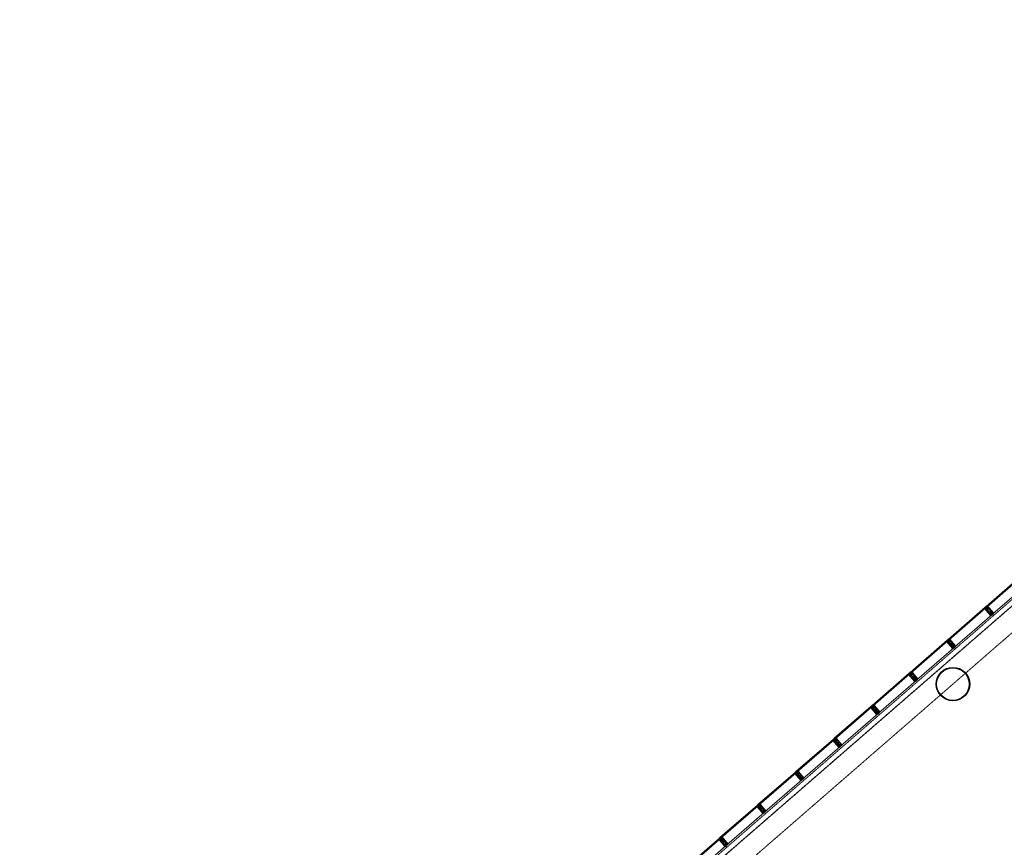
# Model space of a CAD drawing. Header units: millimetres. Extents: x 98667 to 994031, y -2704 to 533009.
# Tile 142 of 153: x 515683 to 545040, y 324408 to 349102. Entities that reach past the tile are written whole.
import ezdxf

# ---------------------------------------------------------------- set-up
doc = ezdxf.new("R2010")
doc.units = ezdxf.units.MM
for name, pattern in [('AP03000E0$0$CENTER', [50.8, 31.75, -6.35, 6.35, -6.35]), ('AP03000E0$0$HIDDEN', [9.525, 6.35, -3.175]), ('AP03000E0$0$HIDDENX2', [19.05, 12.7, -6.35])]:
    doc.linetypes.add(name, pattern=pattern)
doc.layers.add('A-COL ENCLOUSER INNER', color=1, linetype='Continuous')
doc.layers.add('A-COL ENCLOUSER OUTER', color=6, linetype='Continuous')
for name, color, linetype, lineweight in [('AP03000E0$0$A-FLOR-EDGE', 1, 'AP03000E0$0$HIDDENX2', 15), ('AP03000E0$0$A-GLAZ-FULL-EXTR', 2, 'Continuous', 20), ('AP03000E0$0$A-GLAZ-MULL-EXTR', 3, 'Continuous', 35), ('AP03000E0$0$A-WALL-FNSH', 1, 'Continuous', 15)]:
    doc.layers.add(name, color=color, linetype=linetype, lineweight=lineweight)
doc.layers.add('AP03000E0$0$A-GLAZ-FULL-OUTLINE', color=52, linetype='Continuous', plot=False)
doc.layers.add('AP03000E0$0$A-Slab Edge Guide', color=55, linetype='Continuous', lineweight=15, plot=False)

msp = doc.modelspace()

# ---------------------------------------------------------------- linework, layer by layer
at = {"color": 251, "linetype": 'AP03000E0$0$CENTER'}
for p, q in [((544682, 331358), (544485, 331584)), ((543549, 330374), (543353, 330600)), ((542417, 329390), (542221, 329616)), ((541285, 328406), (541089, 328632)), ((540153, 327422), (539956, 327648)), ((539021, 326438), (538824, 326664)), ((537889, 325454), (537692, 325680)), ((536757, 324469), (536560, 324696))]:
    msp.add_line(p, q, dxfattribs=at)
at = {"layer": 'A-COL ENCLOUSER INNER', "color": 251}
for radius in [494, 485]:
    msp.add_circle((543508, 329278), radius, dxfattribs=at)
at = {"layer": 'A-COL ENCLOUSER OUTER', "color": 251}
msp.add_circle((543508, 329278), 500, dxfattribs=at)
at = {"layer": 'AP03000E0$0$A-FLOR-EDGE', "color": 251, "linetype": 'AP03000E0$0$HIDDEN'}
msp.add_line((461507, 258989), (576978, 359366), dxfattribs=at)
at = {"layer": 'AP03000E0$0$A-GLAZ-FULL-EXTR', "color": 251}
for p, q in [((544498, 331596), (545604, 332557)), ((545611, 332548), (544506, 331587)), ((544514, 331578), (545619, 332539)), ((545623, 332534), (544518, 331573)), ((544695, 331370), (545800, 332331)), ((543366, 330612), (544471, 331573)), ((544479, 331564), (543374, 330603)), ((543382, 330594), (544487, 331555)), ((544491, 331550), (543386, 330589)), ((544466, 331552), (544474, 331543)), ((544472, 331554), (544468, 331550)), ((544468, 331550), (544472, 331545)), ((544479, 331564), (544470, 331556)), ((544470, 331556), (544478, 331547)), ((544471, 331573), (544479, 331564)), ((544476, 331549), (544472, 331554)), ((544472, 331545), (544476, 331549)), ((544478, 331547), (544487, 331555)), ((544487, 331555), (544479, 331564)), ((544487, 331555), (544491, 331550)), ((544506, 331587), (544498, 331596)), ((544506, 331587), (544515, 331595)), ((544514, 331578), (544506, 331587)), ((544523, 331586), (544514, 331578)), ((544518, 331573), (544514, 331578)), ((544515, 331595), (544523, 331586)), ((544517, 331592), (544521, 331596)), ((544521, 331588), (544517, 331592)), ((544519, 331599), (544527, 331590)), ((544521, 331596), (544525, 331592)), ((544525, 331592), (544521, 331588)), ((543563, 330385), (544668, 331347)), ((542234, 329628), (543339, 330589)), ((543347, 330580), (542242, 329619)), ((542250, 329610), (543355, 330571)), ((543359, 330566), (542253, 329605)), ((543334, 330568), (543342, 330559)), ((543340, 330570), (543336, 330566)), ((543336, 330566), (543340, 330561)), ((543347, 330580), (543338, 330572)), ((543338, 330572), (543346, 330563)), ((543339, 330589), (543347, 330580)), ((543344, 330565), (543340, 330570)), ((543340, 330561), (543344, 330565)), ((543346, 330563), (543355, 330571)), ((543355, 330571), (543347, 330580)), ((543355, 330571), (543359, 330566)), ((543374, 330603), (543366, 330612)), ((543374, 330603), (543383, 330611)), ((543382, 330594), (543374, 330603)), ((543391, 330602), (543382, 330594)), ((543386, 330589), (543382, 330594)), ((543383, 330611), (543391, 330602)), ((543385, 330608), (543389, 330612)), ((543389, 330604), (543385, 330608)), ((543387, 330615), (543395, 330606)), ((543389, 330612), (543393, 330608)), ((543393, 330608), (543389, 330604)), ((542431, 329401), (543536, 330362)), ((541102, 328644), (542207, 329605)), ((542215, 329596), (541110, 328635)), ((541117, 328626), (542223, 329587)), ((542227, 329582), (541121, 328621)), ((542202, 329584), (542210, 329575)), ((542208, 329586), (542204, 329582)), ((542204, 329582), (542208, 329577)), ((542215, 329596), (542206, 329588)), ((542206, 329588), (542214, 329579)), ((542207, 329605), (542215, 329596)), ((542212, 329581), (542208, 329586)), ((542208, 329577), (542212, 329581)), ((542214, 329579), (542223, 329587)), ((542223, 329587), (542215, 329596)), ((542223, 329587), (542227, 329582)), ((542242, 329619), (542234, 329628)), ((542242, 329619), (542251, 329627)), ((542250, 329610), (542242, 329619)), ((542259, 329618), (542250, 329610)), ((542253, 329605), (542250, 329610)), ((542251, 329627), (542259, 329618)), ((542253, 329624), (542257, 329628)), ((542257, 329620), (542253, 329624)), ((542255, 329631), (542263, 329621)), ((542257, 329628), (542261, 329624)), ((542261, 329624), (542257, 329620)), ((541299, 328417), (542404, 329378)), ((539970, 327660), (541075, 328621)), ((541083, 328612), (539978, 327651)), ((539985, 327641), (541091, 328603)), ((541095, 328598), (539989, 327637)), ((541070, 328600), (541077, 328591)), ((541076, 328602), (541072, 328598)), ((541072, 328598), (541075, 328593)), ((541083, 328612), (541074, 328604)), ((541074, 328604), (541082, 328595)), ((541075, 328621), (541083, 328612)), ((541075, 328593), (541080, 328597)), ((541080, 328597), (541076, 328602)), ((541082, 328595), (541091, 328603)), ((541091, 328603), (541083, 328612)), ((541091, 328603), (541095, 328598)), ((541110, 328635), (541102, 328644)), ((541110, 328635), (541119, 328642)), ((541117, 328626), (541110, 328635)), ((541127, 328633), (541117, 328626)), ((541121, 328621), (541117, 328626)), ((541119, 328642), (541127, 328633)), ((541121, 328640), (541125, 328644)), ((541125, 328636), (541121, 328640)), ((541123, 328646), (541131, 328637)), ((541125, 328644), (541129, 328640)), ((541129, 328640), (541125, 328636)), ((540166, 327433), (541272, 328394)), ((538838, 326676), (539943, 327637)), ((539951, 327628), (538845, 326666)), ((539951, 327628), (539942, 327620)), ((539942, 327620), (539950, 327611)), ((539943, 327637), (539951, 327628)), ((539959, 327619), (539951, 327628)), ((539978, 327651), (539970, 327660)), ((539978, 327651), (539987, 327658)), ((539985, 327641), (539978, 327651)), ((539994, 327649), (539985, 327641)), ((539989, 327637), (539985, 327641)), ((539987, 327658), (539994, 327649)), ((539989, 327656), (539993, 327660)), ((539992, 327652), (539989, 327656)), ((539991, 327662), (539999, 327653)), ((539997, 327656), (539992, 327652)), ((539993, 327660), (539997, 327656)), ((538853, 326657), (539959, 327619)), ((539963, 327614), (538857, 326653)), ((539034, 326449), (540140, 327410)), ((539938, 327616), (539945, 327607)), ((539944, 327617), (539939, 327613)), ((539939, 327613), (539943, 327609)), ((539943, 327609), (539948, 327613)), ((539948, 327613), (539944, 327617)), ((539950, 327611), (539959, 327619)), ((539959, 327619), (539963, 327614)), ((537706, 325691), (538811, 326653)), ((538819, 326643), (537713, 325682)), ((537721, 325673), (538827, 326634)), ((538831, 326630), (537725, 325669)), ((538805, 326632), (538813, 326623)), ((538812, 326633), (538807, 326629)), ((538807, 326629), (538811, 326625)), ((538819, 326643), (538810, 326636)), ((538810, 326636), (538818, 326627)), ((538811, 326653), (538819, 326643)), ((538811, 326625), (538816, 326629)), ((538816, 326629), (538812, 326633)), ((538818, 326627), (538827, 326634)), ((538827, 326634), (538819, 326643)), ((538827, 326634), (538831, 326630)), ((538845, 326666), (538838, 326676)), ((538845, 326666), (538855, 326674)), ((538853, 326657), (538845, 326666)), ((538862, 326665), (538853, 326657)), ((538857, 326653), (538853, 326657)), ((538855, 326674), (538862, 326665)), ((538856, 326672), (538861, 326676)), ((538860, 326668), (538856, 326672)), ((538859, 326678), (538867, 326669)), ((538865, 326671), (538860, 326668)), ((538861, 326676), (538865, 326671)), ((537902, 325465), (539008, 326426)), ((536573, 324707), (537679, 325668)), ((537687, 325659), (536581, 324698)), ((536589, 324689), (537695, 325650)), ((537699, 325646), (536593, 324685)), ((537673, 325648), (537681, 325639)), ((537680, 325649), (537675, 325645)), ((537675, 325645), (537679, 325641)), ((537687, 325659), (537678, 325652)), ((537678, 325652), (537686, 325642)), ((537679, 325668), (537687, 325659)), ((537679, 325641), (537684, 325645)), ((537684, 325645), (537680, 325649)), ((537686, 325642), (537695, 325650)), ((537695, 325650), (537687, 325659)), ((537695, 325650), (537699, 325646)), ((537713, 325682), (537706, 325691)), ((537713, 325682), (537722, 325690)), ((537721, 325673), (537713, 325682)), ((537730, 325681), (537721, 325673)), ((537725, 325669), (537721, 325673)), ((537722, 325690), (537730, 325681)), ((537724, 325688), (537729, 325692)), ((537728, 325683), (537724, 325688)), ((537727, 325694), (537735, 325685)), ((537733, 325687), (537728, 325683)), ((537729, 325692), (537733, 325687)), ((536770, 324481), (537876, 325442)), ((535441, 323723), (536547, 324684)), ((536547, 324684), (536555, 324675)), ((536581, 324698), (536573, 324707)), ((536581, 324698), (536590, 324706)), ((536589, 324689), (536581, 324698)), ((536598, 324697), (536589, 324689)), ((536593, 324685), (536589, 324689)), ((536590, 324706), (536598, 324697)), ((536592, 324704), (536597, 324708)), ((536596, 324699), (536592, 324704)), ((536595, 324710), (536603, 324701)), ((536601, 324703), (536596, 324699)), ((536597, 324708), (536601, 324703)), ((536555, 324675), (535449, 323714)), ((535457, 323705), (536563, 324666)), ((536567, 324662), (535461, 323701)), ((535638, 323497), (536744, 324458)), ((536541, 324664), (536549, 324654)), ((536548, 324665), (536543, 324661)), ((536543, 324661), (536547, 324657)), ((536555, 324675), (536546, 324667)), ((536546, 324667), (536554, 324658)), ((536547, 324657), (536552, 324661)), ((536552, 324661), (536548, 324665)), ((536554, 324658), (536563, 324666)), ((536563, 324666), (536555, 324675)), ((536563, 324666), (536567, 324662))]:
    msp.add_line(p, q, dxfattribs=at)
at = {"layer": 'AP03000E0$0$A-GLAZ-FULL-EXTR', "color": 251, "linetype": 'Continuous'}
for p, q in [((544471, 331555), (544471, 331556)), ((544471, 331555), (544487, 331555)), ((544473, 331558), (544484, 331558)), ((544474, 331552), (544474, 331559)), ((544474, 331552), (544484, 331552)), ((544476, 331549), (544480, 331549)), ((544477, 331562), (544481, 331562)), ((544477, 331548), (544477, 331562)), ((544480, 331549), (544480, 331563)), ((544483, 331552), (544484, 331559)), ((544487, 331554), (544487, 331556)), ((544506, 331587), (544522, 331587)), ((544506, 331587), (544506, 331587)), ((544509, 331590), (544519, 331590)), ((544509, 331583), (544509, 331590)), ((544509, 331584), (544520, 331584)), ((544511, 331581), (544517, 331581)), ((544512, 331580), (544512, 331592)), ((544513, 331593), (544516, 331593)), ((544515, 331579), (544515, 331594)), ((544519, 331582), (544519, 331590)), ((544522, 331585), (544522, 331587)), ((543339, 330573), (543354, 330572)), ((543340, 330570), (543340, 330573)), ((543341, 330569), (543353, 330569)), ((543343, 330576), (543351, 330576)), ((543343, 330567), (543343, 330576)), ((543343, 330566), (543350, 330566)), ((543346, 330579), (543348, 330579)), ((543346, 330563), (543346, 330579)), ((543346, 330563), (543346, 330563)), ((543349, 330566), (543349, 330578)), ((543352, 330568), (543352, 330574)), ((543375, 330604), (543389, 330604)), ((543375, 330602), (543375, 330604)), ((543375, 330601), (543390, 330601)), ((543378, 330598), (543378, 330606)), ((543378, 330598), (543386, 330598)), ((543379, 330607), (543386, 330607)), ((543381, 330594), (543381, 330609)), ((543381, 330595), (543383, 330595)), ((543383, 330610), (543383, 330610)), ((543384, 330596), (543384, 330609)), ((543387, 330599), (543387, 330605)), ((543391, 330602), (543391, 330602)), ((542207, 329587), (542223, 329586)), ((542208, 329590), (542221, 329590)), ((542208, 329585), (542208, 329590)), ((542210, 329583), (542219, 329583)), ((542212, 329593), (542218, 329593)), ((542212, 329582), (542212, 329593)), ((542213, 329580), (542216, 329580)), ((542215, 329579), (542215, 329595)), ((542218, 329582), (542218, 329593)), ((542221, 329585), (542221, 329589)), ((542242, 329618), (542258, 329618)), ((542244, 329617), (542244, 329620)), ((542245, 329621), (542255, 329621)), ((542245, 329615), (542256, 329615)), ((542247, 329613), (542247, 329623)), ((542248, 329624), (542253, 329624)), ((542248, 329612), (542252, 329612)), ((542250, 329610), (542250, 329626)), ((542253, 329613), (542253, 329624)), ((542256, 329615), (542256, 329620)), ((541074, 328604), (541090, 328604)), ((541074, 328604), (541074, 328604)), ((541077, 328600), (541077, 328607)), ((541077, 328601), (541089, 328601)), ((541078, 328607), (541087, 328607)), ((541080, 328596), (541081, 328609)), ((541080, 328597), (541085, 328597)), ((541081, 328610), (541085, 328610)), ((541084, 328596), (541084, 328611)), ((541087, 328599), (541087, 328607)), ((541090, 328602), (541090, 328604)), ((541110, 328635), (541125, 328635)), ((541112, 328631), (541112, 328637)), ((541112, 328632), (541125, 328632)), ((541114, 328639), (541122, 328638)), ((541114, 328629), (541121, 328629)), ((541116, 328628), (541116, 328640)), ((541117, 328626), (541118, 328626)), ((541118, 328642), (541119, 328642)), ((541119, 328627), (541119, 328642)), ((541122, 328629), (541122, 328639)), ((541125, 328632), (541125, 328635)), ((539943, 327621), (539957, 327621)), ((539943, 327619), (539943, 327621)), ((539946, 327615), (539946, 327623)), ((539947, 327624), (539954, 327624)), ((539949, 327611), (539949, 327626)), ((539951, 327627), (539951, 327627)), ((539952, 327613), (539953, 327626)), ((539956, 327616), (539956, 327622)), ((539978, 327650), (539978, 327651)), ((539979, 327649), (539994, 327649)), ((539980, 327653), (539992, 327652)), ((539981, 327646), (539981, 327654)), ((539981, 327646), (539991, 327646)), ((539983, 327656), (539989, 327656)), ((539984, 327643), (539984, 327657)), ((539984, 327643), (539987, 327643)), ((539988, 327643), (539988, 327657)), ((539991, 327646), (539991, 327654)), ((539994, 327649), (539994, 327650)), ((539944, 327618), (539958, 327618)), ((539947, 327615), (539954, 327615)), ((539949, 327611), (539951, 327611)), ((539959, 327618), (539959, 327619)), ((538811, 326635), (538827, 326635)), ((538812, 326634), (538812, 326637)), ((538813, 326638), (538824, 326638)), ((538813, 326632), (538824, 326632)), ((538815, 326630), (538815, 326640)), ((538816, 326629), (538820, 326629)), ((538817, 326641), (538821, 326641)), ((538818, 326627), (538818, 326643)), ((538821, 326630), (538821, 326641)), ((538825, 326632), (538825, 326637)), ((538846, 326667), (538861, 326667)), ((538847, 326665), (538847, 326668)), ((538848, 326663), (538860, 326663)), ((538849, 326670), (538859, 326670)), ((538850, 326661), (538850, 326670)), ((538851, 326660), (538857, 326660)), ((538853, 326673), (538856, 326673)), ((538853, 326658), (538853, 326673)), ((538856, 326660), (538856, 326672)), ((538860, 326663), (538860, 326668)), ((537679, 325652), (537693, 325652)), ((537680, 325649), (537693, 325649)), ((537681, 325648), (537681, 325654)), ((537682, 325655), (537691, 325655)), ((537683, 325646), (537690, 325646)), ((537684, 325645), (537684, 325657)), ((537686, 325658), (537688, 325658)), ((537686, 325643), (537686, 325643)), ((537687, 325644), (537687, 325659)), ((537690, 325646), (537690, 325656)), ((537693, 325649), (537693, 325652)), ((537715, 325684), (537728, 325684)), ((537715, 325681), (537730, 325681)), ((537716, 325680), (537716, 325684)), ((537718, 325677), (537726, 325677)), ((537719, 325687), (537725, 325687)), ((537719, 325676), (537719, 325687)), ((537720, 325674), (537722, 325674)), ((537722, 325690), (537723, 325690)), ((537722, 325674), (537722, 325690)), ((537725, 325677), (537725, 325687)), ((537728, 325680), (537728, 325683)), ((536581, 324698), (536581, 324698)), ((536582, 324698), (536598, 324698)), ((536584, 324701), (536595, 324701)), ((536585, 324695), (536585, 324701)), ((536585, 324695), (536595, 324695)), ((536587, 324691), (536592, 324691)), ((536588, 324704), (536592, 324704)), ((536588, 324691), (536588, 324704)), ((536591, 324691), (536591, 324706)), ((536594, 324693), (536594, 324702)), ((536597, 324696), (536597, 324698)), ((536546, 324667), (536546, 324668)), ((536547, 324666), (536563, 324666)), ((536548, 324669), (536560, 324669)), ((536549, 324663), (536550, 324671)), ((536550, 324663), (536559, 324663)), ((536552, 324673), (536557, 324672)), ((536552, 324660), (536555, 324660)), ((536553, 324660), (536553, 324673)), ((536556, 324660), (536556, 324674)), ((536559, 324663), (536559, 324671)), ((536562, 324666), (536562, 324667))]:
    msp.add_line(p, q, dxfattribs=at)
at = {"layer": 'AP03000E0$0$A-GLAZ-FULL-OUTLINE', "color": 251, "linetype": 'Continuous'}
msp.add_line((508259, 300094), (563771, 348350), dxfattribs=at)
at = {"layer": 'AP03000E0$0$A-GLAZ-MULL-EXTR', "color": 251}
for p, q in [((544480, 331541), (544459, 331522)), ((544459, 331522), (544466, 331522)), ((544498, 331550), (544466, 331522)), ((544466, 331522), (544483, 331537)), ((544466, 331522), (544469, 331518)), ((544469, 331518), (544640, 331322)), ((544472, 331520), (544502, 331546)), ((544509, 331477), (544472, 331520)), ((544479, 331580), (544475, 331576)), ((544475, 331576), (544498, 331550)), ((544505, 331549), (544479, 331580)), ((544483, 331537), (544480, 331541)), ((544494, 331593), (544490, 331589)), ((544490, 331589), (544517, 331559)), ((544517, 331566), (544494, 331593)), ((544502, 331546), (544503, 331544)), ((544503, 331544), (544535, 331571)), ((544533, 331574), (544505, 331549)), ((544640, 331326), (544509, 331477)), ((544549, 331594), (544517, 331566)), ((544517, 331559), (544520, 331562)), ((544520, 331562), (544550, 331588)), ((544529, 331583), (544550, 331601)), ((544532, 331579), (544529, 331583)), ((544549, 331594), (544532, 331579)), ((544535, 331571), (544533, 331574)), ((544550, 331601), (544549, 331594)), ((544552, 331590), (544549, 331594)), ((544550, 331588), (544588, 331545)), ((544723, 331394), (544552, 331590)), ((544588, 331545), (544719, 331394)), ((544640, 331322), (544678, 331355)), ((544672, 331354), (544640, 331326)), ((544702, 331384), (544670, 331356)), ((544670, 331356), (544672, 331354)), ((544676, 331357), (544704, 331381)), ((544678, 331355), (544676, 331357)), ((544719, 331394), (544687, 331367)), ((544687, 331367), (544689, 331365)), ((544689, 331365), (544723, 331394)), ((544704, 331381), (544702, 331384)), ((543348, 330556), (543327, 330538)), ((543366, 330566), (543334, 330538)), ((543340, 330536), (543369, 330562)), ((543347, 330595), (543343, 330592)), ((543343, 330592), (543366, 330566)), ((543373, 330565), (543347, 330595)), ((543351, 330553), (543348, 330556)), ((543362, 330609), (543358, 330605)), ((543358, 330605), (543385, 330575)), ((543385, 330582), (543362, 330609)), ((543369, 330562), (543371, 330560)), ((543371, 330560), (543403, 330587)), ((543401, 330590), (543373, 330565)), ((543417, 330610), (543385, 330582)), ((543385, 330575), (543388, 330578)), ((543388, 330578), (543418, 330604)), ((543397, 330599), (543418, 330617)), ((543400, 330595), (543397, 330599)), ((543417, 330610), (543400, 330595)), ((543403, 330587), (543401, 330590)), ((543418, 330617), (543417, 330610)), ((543420, 330606), (543417, 330610)), ((543418, 330604), (543456, 330561)), ((543591, 330410), (543420, 330606)), ((543456, 330561), (543587, 330410)), ((543327, 330538), (543334, 330538)), ((543334, 330538), (543351, 330553)), ((543334, 330538), (543337, 330534)), ((543337, 330534), (543508, 330338)), ((543377, 330493), (543340, 330536)), ((543508, 330342), (543377, 330493)), ((543508, 330338), (543546, 330371)), ((543540, 330370), (543508, 330342)), ((543570, 330399), (543538, 330372)), ((543538, 330372), (543540, 330370)), ((543544, 330373), (543572, 330397)), ((543546, 330371), (543544, 330373)), ((543587, 330410), (543555, 330383)), ((543555, 330383), (543557, 330381)), ((543557, 330381), (543591, 330410)), ((543572, 330397), (543570, 330399)), ((542216, 329572), (542195, 329554)), ((542195, 329554), (542202, 329554)), ((542234, 329582), (542202, 329554)), ((542202, 329554), (542219, 329569)), ((542202, 329554), (542205, 329550)), ((542205, 329550), (542376, 329354)), ((542208, 329552), (542237, 329578)), ((542245, 329509), (542208, 329552)), ((542215, 329611), (542211, 329608)), ((542211, 329608), (542234, 329582)), ((542241, 329581), (542215, 329611)), ((542219, 329569), (542216, 329572)), ((542230, 329624), (542226, 329621)), ((542226, 329621), (542252, 329591)), ((542253, 329598), (542230, 329624)), ((542237, 329578), (542239, 329576)), ((542239, 329576), (542271, 329603)), ((542269, 329605), (542241, 329581)), ((542376, 329358), (542245, 329509)), ((542252, 329591), (542256, 329594)), ((542285, 329626), (542253, 329598)), ((542256, 329594), (542286, 329620)), ((542265, 329615), (542286, 329633)), ((542268, 329611), (542265, 329615)), ((542285, 329626), (542268, 329611)), ((542271, 329603), (542269, 329605)), ((542286, 329633), (542285, 329626)), ((542288, 329622), (542285, 329626)), ((542286, 329620), (542323, 329577)), ((542459, 329426), (542288, 329622)), ((542323, 329577), (542455, 329426)), ((542376, 329354), (542414, 329387)), ((542408, 329386), (542376, 329358)), ((542438, 329415), (542406, 329388)), ((542406, 329388), (542408, 329386)), ((542412, 329389), (542440, 329413)), ((542414, 329387), (542412, 329389)), ((542455, 329426), (542423, 329399)), ((542423, 329399), (542425, 329396)), ((542425, 329396), (542459, 329426)), ((542440, 329413), (542438, 329415)), ((541084, 328588), (541063, 328570)), ((541063, 328570), (541070, 328570)), ((541102, 328598), (541070, 328570)), ((541070, 328570), (541087, 328584)), ((541070, 328570), (541073, 328566)), ((541073, 328566), (541244, 328370)), ((541076, 328568), (541105, 328594)), ((541113, 328525), (541076, 328568)), ((541083, 328627), (541079, 328624)), ((541079, 328624), (541102, 328598)), ((541109, 328597), (541083, 328627)), ((541087, 328584), (541084, 328588)), ((541098, 328640), (541094, 328637)), ((541094, 328637), (541120, 328607)), ((541121, 328614), (541098, 328640)), ((541105, 328594), (541107, 328592)), ((541107, 328592), (541139, 328619)), ((541137, 328621), (541109, 328597)), ((541244, 328374), (541113, 328525)), ((541120, 328607), (541124, 328610)), ((541153, 328642), (541121, 328614)), ((541124, 328610), (541154, 328636)), ((541133, 328631), (541153, 328649)), ((541136, 328627), (541133, 328631)), ((541153, 328642), (541136, 328627)), ((541139, 328619), (541137, 328621)), ((541153, 328649), (541153, 328642)), ((541156, 328638), (541153, 328642)), ((541154, 328636), (541191, 328593)), ((541327, 328442), (541156, 328638)), ((541191, 328593), (541323, 328442)), ((541244, 328370), (541282, 328403)), ((541276, 328401), (541244, 328374)), ((541306, 328431), (541274, 328404)), ((541274, 328404), (541276, 328401)), ((541280, 328405), (541308, 328429)), ((541282, 328403), (541280, 328405)), ((541323, 328442), (541291, 328415)), ((541291, 328415), (541293, 328412)), ((541293, 328412), (541327, 328442)), ((541308, 328429), (541306, 328431)), ((539951, 327643), (539947, 327640)), ((539947, 327640), (539970, 327613)), ((539977, 327613), (539951, 327643)), ((539966, 327656), (539962, 327653)), ((539962, 327653), (539988, 327623)), ((539989, 327630), (539966, 327656)), ((539975, 327607), (540007, 327635)), ((540005, 327637), (539977, 327613)), ((539988, 327623), (539992, 327626)), ((540021, 327658), (539989, 327630)), ((539992, 327626), (540022, 327652)), ((540001, 327647), (540021, 327665)), ((540004, 327643), (540001, 327647)), ((540021, 327658), (540004, 327643)), ((540007, 327635), (540005, 327637)), ((540021, 327665), (540021, 327658)), ((540024, 327654), (540021, 327658)), ((540022, 327652), (540059, 327609)), ((540195, 327458), (540024, 327654)), ((539952, 327604), (539931, 327586)), ((539931, 327586), (539938, 327586)), ((539970, 327613), (539938, 327586)), ((539938, 327586), (539955, 327600)), ((539938, 327586), (539941, 327582)), ((539941, 327582), (540112, 327386)), ((539943, 327584), (539973, 327610)), ((539981, 327541), (539943, 327584)), ((539955, 327600), (539952, 327604)), ((539973, 327610), (539975, 327607)), ((540112, 327390), (539981, 327541)), ((540059, 327609), (540191, 327458)), ((540112, 327386), (540149, 327418)), ((540144, 327417), (540112, 327390)), ((540173, 327447), (540142, 327420)), ((540142, 327420), (540144, 327417)), ((540148, 327421), (540175, 327445)), ((540149, 327418), (540148, 327421)), ((540191, 327458), (540159, 327431)), ((540159, 327431), (540161, 327428)), ((540161, 327428), (540195, 327458)), ((540175, 327445), (540173, 327447)), ((538820, 326620), (538799, 326602)), ((538799, 326602), (538806, 326602)), ((538838, 326629), (538806, 326602)), ((538806, 326602), (538823, 326616)), ((538806, 326602), (538809, 326598)), ((538809, 326598), (538980, 326402)), ((538811, 326600), (538841, 326626)), ((538849, 326557), (538811, 326600)), ((538819, 326659), (538815, 326656)), ((538815, 326656), (538838, 326629)), ((538845, 326629), (538819, 326659)), ((538823, 326616), (538820, 326620)), ((538834, 326672), (538830, 326669)), ((538830, 326669), (538856, 326639)), ((538857, 326646), (538834, 326672)), ((538841, 326626), (538843, 326623)), ((538843, 326623), (538875, 326651)), ((538873, 326653), (538845, 326629)), ((538980, 326406), (538849, 326557)), ((538856, 326639), (538860, 326642)), ((538889, 326674), (538857, 326646)), ((538860, 326642), (538890, 326668)), ((538869, 326663), (538889, 326681)), ((538872, 326659), (538869, 326663)), ((538889, 326674), (538872, 326659)), ((538875, 326651), (538873, 326653)), ((538889, 326681), (538889, 326674)), ((538892, 326670), (538889, 326674)), ((538890, 326668), (538927, 326625)), ((539063, 326474), (538892, 326670)), ((538927, 326625), (539058, 326474)), ((539041, 326463), (539010, 326436)), ((539015, 326437), (539043, 326461)), ((539058, 326474), (539027, 326446)), ((539027, 326446), (539029, 326444)), ((539029, 326444), (539063, 326474)), ((539043, 326461), (539041, 326463)), ((538980, 326402), (539017, 326434)), ((539012, 326433), (538980, 326406)), ((539010, 326436), (539012, 326433)), ((539017, 326434), (539015, 326437)), ((537687, 325636), (537667, 325618)), ((537667, 325618), (537674, 325617)), ((537706, 325645), (537674, 325617)), ((537674, 325617), (537691, 325632)), ((537674, 325617), (537677, 325614)), ((537677, 325614), (537848, 325417)), ((537679, 325616), (537709, 325642)), ((537717, 325573), (537679, 325616)), ((537687, 325675), (537683, 325672)), ((537683, 325672), (537706, 325645)), ((537713, 325645), (537687, 325675)), ((537691, 325632), (537687, 325636)), ((537702, 325688), (537698, 325685)), ((537698, 325685), (537724, 325655)), ((537725, 325662), (537702, 325688)), ((537709, 325642), (537711, 325639)), ((537711, 325639), (537743, 325667)), ((537741, 325669), (537713, 325645)), ((537848, 325422), (537717, 325573)), ((537724, 325655), (537728, 325658)), ((537757, 325690), (537725, 325662)), ((537728, 325658), (537758, 325684)), ((537737, 325679), (537757, 325697)), ((537740, 325675), (537737, 325679)), ((537757, 325690), (537740, 325675)), ((537743, 325667), (537741, 325669)), ((537757, 325697), (537757, 325690)), ((537760, 325686), (537757, 325690)), ((537758, 325684), (537795, 325641)), ((537931, 325490), (537760, 325686)), ((537795, 325641), (537926, 325490)), ((537848, 325417), (537885, 325450)), ((537880, 325449), (537848, 325422)), ((537909, 325479), (537878, 325451)), ((537878, 325451), (537880, 325449)), ((537883, 325453), (537911, 325477)), ((537885, 325450), (537883, 325453)), ((537926, 325490), (537895, 325462)), ((537895, 325462), (537897, 325460)), ((537897, 325460), (537931, 325490)), ((537911, 325477), (537909, 325479)), ((536555, 324691), (536551, 324688)), ((536551, 324688), (536574, 324661)), ((536581, 324661), (536555, 324691)), ((536570, 324704), (536566, 324701)), ((536566, 324701), (536592, 324671)), ((536593, 324678), (536570, 324704)), ((536609, 324685), (536581, 324661)), ((536625, 324706), (536593, 324678)), ((536596, 324674), (536626, 324700)), ((536604, 324695), (536625, 324713)), ((536608, 324691), (536604, 324695)), ((536625, 324706), (536608, 324691)), ((536611, 324683), (536609, 324685)), ((536625, 324713), (536625, 324706)), ((536628, 324702), (536625, 324706)), ((536626, 324700), (536663, 324657)), ((536799, 324506), (536628, 324702)), ((536555, 324652), (536535, 324634)), ((536535, 324634), (536542, 324633)), ((536574, 324661), (536542, 324633)), ((536542, 324633), (536559, 324648)), ((536542, 324633), (536545, 324630)), ((536545, 324630), (536716, 324433)), ((536547, 324632), (536577, 324657)), ((536585, 324589), (536547, 324632)), ((536559, 324648), (536555, 324652)), ((536577, 324657), (536579, 324655)), ((536579, 324655), (536611, 324683)), ((536716, 324438), (536585, 324589)), ((536592, 324671), (536596, 324674)), ((536663, 324657), (536794, 324506)), ((536716, 324433), (536753, 324466)), ((536748, 324465), (536716, 324438)), ((536777, 324495), (536746, 324467)), ((536746, 324467), (536748, 324465)), ((536751, 324468), (536779, 324493)), ((536753, 324466), (536751, 324468)), ((536794, 324506), (536763, 324478)), ((536763, 324478), (536765, 324476)), ((536765, 324476), (536799, 324506)), ((536779, 324493), (536777, 324495))]:
    msp.add_line(p, q, dxfattribs=at)
at = {"layer": 'AP03000E0$0$A-GLAZ-MULL-EXTR', "color": 251, "linetype": 'Continuous'}
for p, q in [((544460, 331523), (544467, 331523)), ((544462, 331522), (544462, 331525)), ((544463, 331526), (544471, 331526)), ((544465, 331522), (544465, 331528)), ((544467, 331529), (544474, 331529)), ((544469, 331524), (544469, 331531)), ((544470, 331532), (544478, 331532)), ((544472, 331527), (544472, 331534)), ((544474, 331536), (544482, 331535)), ((544475, 331530), (544475, 331536)), ((544478, 331539), (544481, 331539)), ((544478, 331532), (544478, 331539)), ((544481, 331535), (544481, 331539)), ((544529, 331583), (544536, 331583)), ((544529, 331583), (544529, 331583)), ((544532, 331586), (544540, 331586)), ((544532, 331580), (544532, 331586)), ((544532, 331580), (544533, 331580)), ((544536, 331589), (544544, 331589)), ((544536, 331582), (544536, 331589)), ((544539, 331585), (544539, 331592)), ((544540, 331592), (544547, 331592)), ((544542, 331588), (544542, 331594)), ((544543, 331596), (544549, 331596)), ((544545, 331591), (544545, 331597)), ((544547, 331599), (544549, 331599)), ((544548, 331593), (544548, 331600)), ((543347, 330556), (543348, 330556)), ((543347, 330549), (543347, 330556)), ((543398, 330600), (543406, 330600)), ((543398, 330598), (543398, 330600)), ((543399, 330597), (543402, 330597)), ((543401, 330596), (543401, 330603)), ((543402, 330603), (543409, 330603)), ((543404, 330599), (543404, 330606)), ((543405, 330606), (543413, 330606)), ((543408, 330602), (543408, 330608)), ((543409, 330610), (543417, 330610)), ((543411, 330605), (543411, 330611)), ((543413, 330613), (543417, 330613)), ((543414, 330607), (543414, 330614)), ((543416, 330616), (543418, 330616)), ((543417, 330610), (543417, 330617)), ((543328, 330538), (543328, 330539)), ((543329, 330540), (543337, 330540)), ((543331, 330538), (543331, 330542)), ((543333, 330543), (543340, 330543)), ((543334, 330538), (543334, 330545)), ((543336, 330546), (543344, 330546)), ((543337, 330541), (543337, 330547)), ((543340, 330550), (543347, 330550)), ((543341, 330544), (543341, 330550)), ((543344, 330553), (543351, 330553)), ((543344, 330546), (543344, 330553)), ((543350, 330552), (543350, 330554)), ((542197, 329554), (542197, 329556)), ((542198, 329557), (542206, 329557)), ((542198, 329554), (542202, 329554)), ((542200, 329554), (542200, 329559)), ((542202, 329560), (542210, 329560)), ((542203, 329555), (542203, 329561)), ((542206, 329564), (542213, 329564)), ((542206, 329558), (542206, 329564)), ((542209, 329567), (542217, 329567)), ((542209, 329560), (542210, 329567)), ((542213, 329570), (542218, 329570)), ((542213, 329563), (542213, 329570)), ((542216, 329566), (542216, 329572)), ((542266, 329614), (542271, 329614)), ((542267, 329617), (542275, 329617)), ((542267, 329613), (542267, 329617)), ((542270, 329613), (542270, 329620)), ((542271, 329620), (542279, 329620)), ((542273, 329616), (542273, 329622)), ((542275, 329624), (542282, 329624)), ((542276, 329618), (542276, 329625)), ((542278, 329627), (542285, 329627)), ((542280, 329621), (542280, 329628)), ((542282, 329630), (542285, 329630)), ((542283, 329624), (542283, 329631)), ((541064, 328571), (541072, 328571)), ((541066, 328570), (541066, 328573)), ((541068, 328574), (541075, 328574)), ((541069, 328570), (541069, 328575)), ((541071, 328578), (541079, 328578)), ((541072, 328571), (541072, 328578)), ((541075, 328581), (541083, 328581)), ((541075, 328574), (541075, 328581)), ((541078, 328577), (541078, 328584)), ((541079, 328584), (541086, 328584)), ((541082, 328587), (541085, 328587)), ((541082, 328580), (541082, 328586)), ((541085, 328583), (541085, 328587)), ((541133, 328631), (541141, 328631)), ((541135, 328628), (541137, 328628)), ((541136, 328627), (541136, 328633)), ((541137, 328634), (541144, 328634)), ((541139, 328630), (541139, 328636)), ((541141, 328638), (541148, 328638)), ((541142, 328632), (541142, 328639)), ((541144, 328641), (541152, 328641)), ((541145, 328635), (541145, 328642)), ((541148, 328638), (541148, 328645)), ((541148, 328644), (541153, 328644)), ((541151, 328647), (541153, 328647)), ((541152, 328641), (541152, 328647)), ((540001, 327646), (540001, 327647)), ((540002, 327645), (540007, 327645)), ((540003, 327649), (540010, 327648)), ((540005, 327644), (540005, 327650)), ((540006, 327652), (540014, 327652)), ((540008, 327646), (540008, 327653)), ((540010, 327655), (540018, 327655)), ((540011, 327649), (540011, 327656)), ((540014, 327652), (540014, 327659)), ((540014, 327658), (540021, 327658)), ((540017, 327661), (540021, 327661)), ((540017, 327655), (540017, 327661)), ((540020, 327657), (540020, 327664)), ((540021, 327664), (540021, 327664)), ((539931, 327586), (539931, 327586)), ((539934, 327586), (539934, 327589)), ((539934, 327588), (539941, 327588)), ((539937, 327592), (539945, 327592)), ((539938, 327586), (539938, 327592)), ((539941, 327595), (539948, 327595)), ((539941, 327588), (539941, 327595)), ((539944, 327598), (539952, 327598)), ((539944, 327591), (539944, 327598)), ((539947, 327594), (539947, 327600)), ((539948, 327601), (539954, 327601)), ((539950, 327596), (539950, 327603)), ((539954, 327599), (539954, 327602)), ((538799, 326603), (538807, 326602)), ((538800, 326602), (538800, 326603)), ((538803, 326606), (538811, 326606)), ((538803, 326602), (538803, 326606)), ((538806, 326602), (538806, 326609)), ((538807, 326609), (538814, 326609)), ((538810, 326612), (538818, 326612)), ((538810, 326605), (538810, 326611)), ((538813, 326608), (538813, 326614)), ((538814, 326615), (538821, 326615)), ((538816, 326610), (538816, 326617)), ((538818, 326618), (538821, 326618)), ((538819, 326613), (538819, 326620)), ((538822, 326616), (538822, 326617)), ((538869, 326663), (538876, 326663)), ((538870, 326661), (538870, 326664)), ((538871, 326659), (538872, 326659)), ((538872, 326666), (538880, 326666)), ((538873, 326660), (538873, 326667)), ((538876, 326669), (538883, 326669)), ((538877, 326663), (538877, 326670)), ((538879, 326672), (538887, 326672)), ((538880, 326666), (538880, 326672)), ((538883, 326675), (538889, 326675)), ((538883, 326669), (538883, 326675)), ((538886, 326671), (538886, 326678)), ((538887, 326678), (538889, 326678)), ((538889, 326681), (538889, 326681)), ((537669, 325620), (537676, 325620)), ((537669, 325618), (537669, 325620)), ((537672, 325623), (537680, 325623)), ((537672, 325618), (537672, 325623)), ((537675, 325619), (537675, 325625)), ((537676, 325626), (537684, 325626)), ((537678, 325622), (537679, 325628)), ((537680, 325629), (537687, 325629)), ((537682, 325624), (537682, 325631)), ((537683, 325632), (537691, 325632)), ((537685, 325627), (537685, 325634)), ((537687, 325636), (537688, 325636)), ((537688, 325630), (537688, 325635)), ((537738, 325680), (537745, 325680)), ((537738, 325677), (537742, 325677)), ((537739, 325676), (537739, 325681)), ((537741, 325683), (537749, 325683)), ((537742, 325677), (537742, 325684)), ((537745, 325686), (537753, 325686)), ((537745, 325680), (537745, 325686)), ((537749, 325689), (537756, 325689)), ((537749, 325682), (537749, 325689)), ((537752, 325692), (537757, 325692)), ((537752, 325685), (537752, 325692)), ((537755, 325688), (537755, 325695)), ((537756, 325696), (537757, 325696)), ((536605, 324694), (536605, 324695)), ((536605, 324694), (536611, 324694)), ((536607, 324697), (536615, 324697)), ((536608, 324691), (536608, 324698)), ((536611, 324700), (536618, 324700)), ((536611, 324694), (536611, 324700)), ((536614, 324696), (536614, 324703)), ((536615, 324703), (536622, 324703)), ((536617, 324699), (536617, 324706)), ((536618, 324706), (536625, 324706)), ((536621, 324702), (536621, 324709)), ((536622, 324710), (536625, 324710)), ((536624, 324705), (536624, 324711)), ((536536, 324634), (536542, 324634)), ((536538, 324637), (536546, 324637)), ((536538, 324634), (536538, 324637)), ((536541, 324633), (536541, 324639)), ((536542, 324640), (536549, 324640)), ((536544, 324635), (536544, 324642)), ((536545, 324643), (536553, 324643)), ((536547, 324638), (536547, 324645)), ((536549, 324646), (536557, 324646)), ((536551, 324641), (536551, 324648)), ((536553, 324650), (536557, 324650)), ((536554, 324644), (536554, 324650)), ((536557, 324647), (536557, 324650))]:
    msp.add_line(p, q, dxfattribs=at)
at = {"layer": 'AP03000E0$0$A-GLAZ-MULL-EXTR', "color": 251, "linetype": 'AP03000E0$0$HIDDENX2'}
for p, q in [((544480, 331514), (544518, 331547)), ((544493, 331499), (544480, 331514)), ((544568, 331564), (544493, 331499)), ((544608, 331367), (544509, 331480)), ((544512, 331515), (544549, 331548)), ((544518, 331547), (544555, 331580)), ((544617, 331375), (544519, 331488)), ((544520, 331506), (544558, 331539)), ((544555, 331580), (544568, 331564)), ((544575, 331537), (544674, 331424)), ((544585, 331546), (544683, 331432)), ((544673, 331407), (544635, 331374)), ((544681, 331397), (544643, 331364)), ((543348, 330530), (543385, 330563)), ((543436, 330580), (543361, 330515)), ((543380, 330531), (543417, 330564)), ((543385, 330563), (543423, 330595)), ((543388, 330522), (543426, 330555)), ((543423, 330595), (543436, 330580)), ((543453, 330561), (543551, 330448)), ((543361, 330515), (543348, 330530)), ((543476, 330383), (543377, 330496)), ((543485, 330391), (543387, 330504)), ((543443, 330553), (543542, 330440)), ((543540, 330422), (543503, 330390)), ((543549, 330413), (543511, 330380)), ((542216, 329546), (542253, 329579)), ((542229, 329531), (542216, 329546)), ((542304, 329596), (542229, 329531)), ((542344, 329399), (542245, 329512)), ((542248, 329547), (542285, 329580)), ((542253, 329579), (542291, 329611)), ((542353, 329407), (542255, 329520)), ((542256, 329538), (542294, 329570)), ((542291, 329611), (542304, 329596)), ((542311, 329569), (542410, 329456)), ((542321, 329577), (542419, 329464)), ((542408, 329438), (542371, 329406)), ((542417, 329429), (542379, 329396)), ((541084, 328562), (541121, 328594)), ((541097, 328547), (541084, 328562)), ((541172, 328612), (541097, 328547)), ((541212, 328414), (541113, 328528)), ((541116, 328563), (541153, 328596)), ((541121, 328594), (541159, 328627)), ((541221, 328423), (541123, 328536)), ((541124, 328554), (541162, 328586)), ((541159, 328627), (541172, 328612)), ((541179, 328585), (541278, 328472)), ((541189, 328593), (541287, 328480)), ((541276, 328454), (541239, 328421)), ((541285, 328445), (541247, 328412)), ((540040, 327628), (539965, 327562)), ((539989, 327610), (540027, 327643)), ((540027, 327643), (540040, 327628)), ((539952, 327578), (539989, 327610)), ((539965, 327562), (539952, 327578)), ((540079, 327430), (539981, 327544)), ((539984, 327579), (540021, 327612)), ((540089, 327439), (539990, 327552)), ((539992, 327569), (540029, 327602)), ((540047, 327601), (540145, 327488)), ((540057, 327609), (540155, 327496)), ((540144, 327470), (540107, 327437)), ((540152, 327461), (540115, 327428)), ((538819, 326593), (538857, 326626)), ((538833, 326578), (538819, 326593)), ((538908, 326644), (538833, 326578)), ((538947, 326446), (538849, 326560)), ((538851, 326595), (538889, 326628)), ((538857, 326626), (538895, 326659)), ((538957, 326455), (538858, 326568)), ((538860, 326585), (538897, 326618)), ((538895, 326659), (538908, 326644)), ((538915, 326617), (539013, 326504)), ((538924, 326625), (539023, 326512)), ((539012, 326486), (538974, 326453)), ((539020, 326477), (538983, 326444)), ((537687, 325609), (537725, 325642)), ((537701, 325594), (537687, 325609)), ((537776, 325660), (537701, 325594)), ((537815, 325462), (537717, 325575)), ((537719, 325611), (537757, 325644)), ((537725, 325642), (537763, 325675)), ((537825, 325470), (537726, 325584)), ((537728, 325601), (537765, 325634)), ((537763, 325675), (537776, 325660)), ((537783, 325633), (537881, 325520)), ((537792, 325641), (537891, 325528)), ((537880, 325502), (537842, 325469)), ((537888, 325493), (537851, 325460)), ((536593, 324658), (536631, 324691)), ((536631, 324691), (536644, 324676)), ((536555, 324625), (536593, 324658)), ((536568, 324610), (536555, 324625)), ((536644, 324676), (536568, 324610)), ((536683, 324478), (536585, 324591)), ((536587, 324627), (536625, 324659)), ((536693, 324486), (536594, 324600)), ((536596, 324617), (536633, 324650)), ((536651, 324649), (536749, 324536)), ((536660, 324657), (536759, 324544)), ((536748, 324518), (536710, 324485)), ((536756, 324508), (536719, 324476))]:
    msp.add_line(p, q, dxfattribs=at)
at = {"layer": 'AP03000E0$0$A-GLAZ-MULL-EXTR', "color": 251}
for centre in [(544473, 331576), (544473, 331575), (544474, 331574), (544474, 331573), (544475, 331573), (544476, 331572), (544495, 331595), (544496, 331595), (544496, 331594), (544497, 331593), (544498, 331592), (544498, 331592), (543340, 330592), (543341, 330591), (543342, 330590), (543342, 330589), (543343, 330589), (543344, 330588), (543363, 330611), (543364, 330610), (543364, 330610), (543365, 330609), (543366, 330608), (543366, 330607), (542208, 329607), (542209, 329607), (542210, 329606), (542210, 329605), (542211, 329604), (542212, 329604), (542231, 329627), (542232, 329626), (542232, 329626), (542233, 329625), (542234, 329624), (542234, 329623), (541076, 328623), (541077, 328623), (541078, 328622), (541078, 328621), (541079, 328620), (541080, 328620), (541099, 328643), (541100, 328642), (541100, 328642), (541101, 328641), (541102, 328640), (541102, 328639), (539944, 327639), (539945, 327639), (539946, 327638), (539946, 327637), (539947, 327636), (539948, 327636), (539967, 327659), (539968, 327658), (539968, 327657), (539969, 327657), (539970, 327656), (539970, 327655), (538812, 326655), (538813, 326654), (538813, 326654), (538814, 326653), (538815, 326652), (538815, 326651), (538835, 326675), (538835, 326674), (538836, 326673), (538837, 326673), (538837, 326672), (538838, 326671), (537680, 325671), (537681, 325670), (537681, 325670), (537682, 325669), (537683, 325668), (537683, 325667), (537703, 325691), (537703, 325690), (537704, 325689), (537705, 325689), (537705, 325688), (537706, 325687), (536548, 324687), (536549, 324686), (536549, 324686), (536550, 324685), (536551, 324684), (536551, 324683), (536571, 324707), (536571, 324706), (536572, 324705), (536573, 324704), (536573, 324704), (536574, 324703)]:
    msp.add_arc(centre, 2.83, 249.0607, 12.9393, dxfattribs=at)
at = {"layer": 'AP03000E0$0$A-GLAZ-MULL-EXTR', "color": 251, "linetype": 'AP03000E0$0$HIDDENX2'}
for centre, radius, start, end in [((544528, 331496), 25, 131, 221), ((544528, 331496), 12.5, 131, 221), ((544566, 331529), 25, 41, 131), ((544566, 331529), 12.5, 41, 131), ((544627, 331383), 25, 221, 311), ((544627, 331383), 12.5, 221, 311), ((544664, 331416), 12.5, 311, 41), ((544664, 331416), 25, 311, 41), ((543434, 330545), 25, 41, 131), ((543434, 330545), 12.5, 41, 131), ((543396, 330512), 25, 131, 221), ((543396, 330512), 12.5, 131, 221), ((543495, 330399), 25, 221, 311), ((543495, 330399), 12.5, 221, 311), ((543532, 330432), 12.5, 311, 41), ((543532, 330432), 25, 311, 41), ((542264, 329528), 25, 131, 221), ((542264, 329528), 12.5, 131, 221), ((542302, 329561), 25, 41, 131), ((542302, 329561), 12.5, 41, 131), ((542362, 329415), 25, 221, 311), ((542362, 329415), 12.5, 221, 311), ((542400, 329448), 12.5, 311, 41), ((542400, 329448), 25, 311, 41), ((541132, 328544), 25, 131, 221), ((541132, 328544), 12.5, 131, 221), ((541170, 328577), 25, 41, 131), ((541170, 328577), 12.5, 41, 131), ((541230, 328431), 25, 221, 311), ((541230, 328431), 12.5, 221, 311), ((541268, 328464), 12.5, 311, 41), ((541268, 328464), 25, 311, 41), ((540000, 327560), 25, 131, 221), ((540000, 327560), 12.5, 131, 221), ((540038, 327593), 25, 41, 131), ((540038, 327593), 12.5, 41, 131), ((540098, 327447), 25, 221, 311), ((540098, 327447), 12.5, 221, 311), ((540136, 327480), 12.5, 311, 41), ((540136, 327480), 25, 311, 41), ((538868, 326576), 25, 131, 221), ((538868, 326576), 12.5, 131, 221), ((538906, 326609), 25, 41, 131), ((538906, 326609), 12.5, 41, 131), ((538966, 326463), 25, 221, 311), ((538966, 326463), 12.5, 221, 311), ((539004, 326496), 12.5, 311, 41), ((539004, 326496), 25, 311, 41), ((537736, 325592), 25, 131, 221), ((537736, 325592), 12.5, 131, 221), ((537774, 325625), 25, 41, 131), ((537774, 325625), 12.5, 41, 131), ((537834, 325479), 25, 221, 311), ((537834, 325479), 12.5, 221, 311), ((537872, 325511), 12.5, 311, 41), ((537872, 325511), 25, 311, 41), ((536604, 324608), 25, 131, 221), ((536604, 324608), 12.5, 131, 221), ((536641, 324641), 25, 41, 131), ((536641, 324641), 12.5, 41, 131), ((536702, 324495), 25, 221, 311), ((536702, 324495), 12.5, 221, 311), ((536740, 324527), 12.5, 311, 41), ((536740, 324527), 25, 311, 41)]:
    msp.add_arc(centre, radius, start, end, dxfattribs=at)
at = {"layer": 'AP03000E0$0$A-Slab Edge Guide', "color": 251, "linetype": 'AP03000E0$0$HIDDEN'}
msp.add_line((461999, 258423), (577470, 358800), dxfattribs=at)
at = {"layer": 'AP03000E0$0$A-WALL-FNSH', "color": 251, "linetype": 'AP03000E0$0$HIDDEN'}
for p, q in [((461602, 258880), (577073, 359257)), ((461606, 258876), (577076, 359253))]:
    msp.add_line(p, q, dxfattribs=at)

doc.saveas('drawing.dxf')
